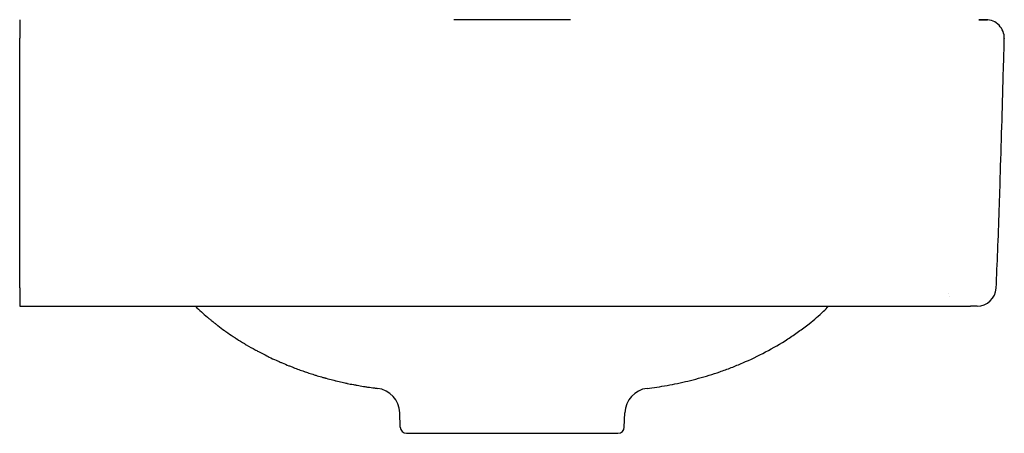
# Model space of a CAD drawing. Header units: millimetres. Extents: x -2 to 310, y -19 to 850.
# Tile 2 of 2: x 0 to 310, y 720 to 850. Entities that reach past the tile are written whole.
import ezdxf

# ---------------------------------------------------------------- set-up
doc = ezdxf.new("R2010")
doc.units = ezdxf.units.MM
doc.layers.add('GEB-KONTUR-A', color=5, linetype='CONTINUOUS')

msp = doc.modelspace()

# ---------------------------------------------------------------- linework, layer by layer
at = {"layer": 'GEB-KONTUR-A', "ltscale": 25}
for p, q in [((0, 850.07), (0, 844.27)), ((0, 844.07), (0, 844.27)), ((0, 765.83), (0, 844.07)), ((309.84, 844.12), (309.84, 844.07)), ((0, 765.83), (0, 760)), ((307.28, 765.72), (307.28, 765.72)), ((292.2, 764.07), (292.2, 764.07)), ((292.49, 762.96), (292.49, 762.96)), ((292.49, 762.96), (292.49, 762.96)), ((0, 760), (299.18, 760)), ((301.29, 760), (299.18, 760)), ((301.29, 760), (301.29, 760)), ((119.74, 722), (119.58, 726.53)), ((190.26, 722), (190.42, 726.53)), ((124.2, 720.07), (127.81, 720.07)), ((127.81, 720.07), (131.19, 720.07)), ((131.19, 720.07), (185.92, 720.07))]:
    msp.add_line(p, q, dxfattribs=at)
for centre, radius, start, end in [((304.05, 844.27), 5.8, 358.5, 90), ((301.29, 766), 6, 270, 357.2802), ((301.29, 766), 6, 270, 357.2805), ((242.84, 769.46), 15, 312.5636, 320.8939), ((111.59, 726.25), 8, 1.9999, 83.0381), ((198.41, 726.25), 8, 96.9279, 178.0001), ((121.74, 722.07), 2, 182, 270), ((188.26, 722.07), 2, 270, 358)]:
    msp.add_arc(centre, radius, start, end, dxfattribs=at)
for points, knots in [([(173.35, 850.07), (173.35, 850.07), (173.35, 850.07), (173.35, 850.07), (173.35, 850.07), (172.83, 850.07), (171.96, 850.07), (171.85, 850.07), (171.74, 850.07), (171.63, 850.07), (170.72, 850.07), (169.56, 850.07), (168.31, 850.07), (168.21, 850.07), (168.1, 850.07), (167.99, 850.07), (166.1, 850.07), (164.03, 850.07), (162.03, 850.07), (159.57, 850.07), (157.19, 850.07), (155.03, 850.07), (155.02, 850.07), (155.01, 850.07), (155, 850.07), (153.64, 850.07), (152.29, 850.07), (150.96, 850.07), (149.88, 850.07), (148.88, 850.07), (147.97, 850.07), (147.86, 850.07), (147.75, 850.07), (147.64, 850.07), (147.31, 850.07), (146.99, 850.07), (146.67, 850.07), (146.56, 850.07), (146.46, 850.07), (146.35, 850.07), (146.25, 850.07), (146.14, 850.07), (146.03, 850.07), (145.93, 850.07), (145.82, 850.07), (145.72, 850.07), (145.68, 850.07), (145.64, 850.07), (145.6, 850.07), (144.44, 850.07), (143.18, 850.07), (142.01, 850.07), (140.41, 850.07), (138.99, 850.07), (138.04, 850.07), (137.18, 850.07), (136.7, 850.07), (136.66, 850.07), (136.66, 850.07), (136.66, 850.07), (136.66, 850.07)], [-1.98075, -1.98075, -1.98075, -1.98075, -1.980749, -1.980749, -1.980749, -1.608508, -1.608508, -1.608508, -1.563933, -1.563933, -1.563933, -1.207774, -1.207774, -1.207774, -1.177583, -1.177583, -1.177583, -0.647592, -0.647592, -0.647592, 0, 0, 0, 0.003264, 0.003264, 0.003264, 0.410195, 0.410195, 0.410195, 0.743985, 0.743985, 0.743985, 0.785896, 0.785896, 0.785896, 0.913764, 0.913764, 0.913764, 0.956117, 0.956117, 0.956117, 0.998039, 0.998039, 0.998039, 1.039103, 1.039103, 1.039103, 1.05452, 1.05452, 1.05452, 1.492094, 1.492094, 1.492094, 2.090651, 2.090651, 2.090651, 2.630251, 2.630251, 2.630251, 2.656091, 2.656091, 2.656091, 2.656091]), ([(301.78, 850.07), (301.86, 850.07), (302, 850.07), (302.3, 850.07), (303.73, 850.07), (304.53, 850.07)], [10.491153, 10.491153, 10.491153, 10.491153, 11.938482, 11.938482, 13.564378, 13.564378, 13.564378, 13.564378]), ([(304.05, 850.07), (304.05, 850.07), (304.04, 850.07), (304.03, 850.07), (304.01, 850.07), (303.97, 850.07), (303.94, 850.07), (303.88, 850.07), (303.84, 850.07), (303.76, 850.07), (303.71, 850.07), (303.61, 850.07), (303.56, 850.07), (303.47, 850.07), (303.43, 850.07), (303.37, 850.07), (303.34, 850.07), (303.24, 850.07), (303.16, 850.07), (303.01, 850.07), (302.94, 850.07), (302.77, 850.07), (302.69, 850.07), (302.52, 850.07), (302.43, 850.07), (302.26, 850.07), (302.17, 850.07), (302, 850.07), (301.92, 850.07), (301.85, 850.07)], [0, 0, 0, 0, 0.065959, 0.065959, 0.144754, 0.144754, 0.223559, 0.223559, 0.30237, 0.30237, 0.381186, 0.381186, 0.460002, 0.460002, 0.5, 0.5, 0.538819, 0.538819, 0.617643, 0.617643, 0.696473, 0.696473, 0.775305, 0.775305, 0.854134, 0.854134, 0.932956, 0.932956, 1, 1, 1, 1]), ([(307.28, 765.72), (307.47, 769.61), (307.63, 773.51), (307.96, 781.7), (308.11, 785.99), (308.38, 794.21), (308.51, 798.14), (308.8, 807.53), (308.97, 812.99), (309.29, 823.88), (309.44, 829.29), (309.68, 837.83), (309.76, 840.95), (309.84, 844.07)], [0, 0, 0, 0, 0.1493654, 0.1493654, 0.3135622, 0.3135622, 0.4639637, 0.4639637, 0.6731996, 0.6731996, 0.8806598, 0.8806598, 1, 1, 1, 1]), ([(55.31, 760), (55.93, 759.4), (56.56, 758.81), (57.34, 758.11), (57.48, 757.98), (58.26, 757.28), (58.91, 756.72), (59.8, 755.96), (60.04, 755.77), (60.59, 755.31), (60.91, 755.06), (61.34, 754.72), (61.45, 754.63), (61.83, 754.33), (62.1, 754.12), (63.07, 753.38), (63.77, 752.85), (64.62, 752.24), (64.76, 752.14), (65.63, 751.52), (66.38, 751.01), (67.37, 750.35), (67.61, 750.19), (68, 749.93), (68.16, 749.83), (69.1, 749.23), (69.89, 748.74), (70.9, 748.13), (71.11, 748.01), (72.25, 747.33), (73.19, 746.8), (74.19, 746.25), (74.24, 746.23), (74.48, 746.1), (74.68, 745.99), (75.03, 745.8), (75.19, 745.72), (76.16, 745.21), (76.99, 744.79), (78.05, 744.27), (78.28, 744.16), (79.24, 743.69), (79.97, 743.35), (80.85, 742.95), (80.99, 742.89), (81.48, 742.67), (81.85, 742.51), (82.33, 742.3), (82.44, 742.25), (83.27, 741.9), (84, 741.6), (84.8, 741.27), (84.87, 741.25), (85.29, 741.08), (85.64, 740.94), (86.05, 740.78), (86.12, 740.75), (86.75, 740.51), (87.32, 740.3), (88.42, 739.89), (88.95, 739.71), (89.59, 739.48), (89.71, 739.44), (89.82, 739.4), (90.35, 739.22), (90.88, 739.04), (91.95, 738.69), (92.49, 738.52), (93.07, 738.34), (93.12, 738.33), (93.77, 738.13), (94.36, 737.95), (95.28, 737.68), (95.61, 737.59), (96.05, 737.47), (96.16, 737.44), (96.35, 737.39), (96.42, 737.37), (97.15, 737.17), (97.8, 736.99), (98.71, 736.76), (98.95, 736.7), (99.31, 736.61), (99.43, 736.58), (100.19, 736.4), (100.84, 736.25), (101.78, 736.04), (102.07, 735.97), (102.53, 735.87), (102.69, 735.84), (102.92, 735.79), (102.98, 735.77), (103.71, 735.62), (104.38, 735.49), (105.24, 735.32), (105.44, 735.29), (105.82, 735.22), (105.99, 735.18), (106.85, 735.03), (107.53, 734.91), (108.45, 734.77), (108.68, 734.73), (109.09, 734.67), (109.28, 734.64), (109.49, 734.61), (109.52, 734.6), (110.25, 734.49), (110.96, 734.39), (111.81, 734.29), (111.95, 734.27), (112.24, 734.23), (112.39, 734.21), (112.54, 734.19)], [0.1217971, 0.1217971, 0.1217971, 0.1217971, 0.1573824, 0.1573824, 0.1651607, 0.1651607, 0.2006138, 0.2006138, 0.213378, 0.213378, 0.2299776, 0.2299776, 0.2360784, 0.2360784, 0.25, 0.25, 0.2862614, 0.2862614, 0.2931972, 0.2931972, 0.3304993, 0.3304993, 0.3424209, 0.3424209, 0.3499095, 0.3499095, 0.3884854, 0.3884854, 0.3984899, 0.3984899, 0.4431402, 0.4431402, 0.4455028, 0.4455028, 0.4545184, 0.4545184, 0.4618844, 0.4618844, 0.5, 0.5, 0.5105607, 0.5105607, 0.5441301, 0.5441301, 0.5503377, 0.5503377, 0.5668001, 0.5668001, 0.5719329, 0.5719329, 0.6044383, 0.6044383, 0.6077195, 0.6077195, 0.6232449, 0.6232449, 0.6262469, 0.6262469, 0.6515149, 0.6515149, 0.67475, 0.67475, 0.6798009, 0.6798009, 0.6798009, 0.7030776, 0.7030776, 0.7263502, 0.7263502, 0.7284891, 0.7284891, 0.7540623, 0.7540623, 0.7681213, 0.7681213, 0.7728564, 0.7728564, 0.7760067, 0.7760067, 0.8039361, 0.8039361, 0.8141922, 0.8141922, 0.8192664, 0.8192664, 0.8464099, 0.8464099, 0.8587261, 0.8587261, 0.8655281, 0.8655281, 0.8682906, 0.8682906, 0.8960639, 0.8960639, 0.9043911, 0.9043911, 0.9115912, 0.9115912, 0.9401245, 0.9401245, 0.9496055, 0.9496055, 0.9574076, 0.9574076, 0.9584295, 0.9584295, 0.9879438, 0.9879438, 0.9936823, 0.9936823, 0.9999998, 0.9999998, 0.9999998, 0.9999998]), ([(197.46, 734.19), (198.47, 734.31), (201.65, 734.74), (207.01, 735.69), (212.49, 737.01), (216.93, 738.29), (220.37, 739.41), (223.91, 740.7), (228.75, 742.66), (234.75, 745.52), (240.61, 748.93), (245.14, 752), (248.94, 754.86), (251.52, 757.06), (252.99, 758.41)], [0.0000002, 0.0000002, 0.0000002, 0.0000002, 0.0545262, 0.1715187, 0.2885113, 0.3470075, 0.4055038, 0.4684771, 0.5314505, 0.6573972, 0.7833439, 0.8463172, 0.9092906, 1, 1, 1, 1]), ([(121.74, 720.07), (121.74, 720.07), (121.76, 720.07), (121.82, 720.07), (121.87, 720.07), (121.99, 720.07), (122.07, 720.07), (122.25, 720.07), (122.36, 720.07), (122.61, 720.07), (122.75, 720.07), (123.06, 720.07), (123.23, 720.07), (123.6, 720.07), (123.79, 720.07), (124.07, 720.07), (124.14, 720.07), (124.2, 720.07)], [0, 0, 0, 0, 0.0168543, 0.0168543, 0.0337157, 0.0337157, 0.0505855, 0.0505855, 0.0674647, 0.0674647, 0.0843613, 0.0843613, 0.101268, 0.101268, 0.118192, 0.118192, 0.1232613, 0.1232613, 0.1232613, 0.1232613]), ([(185.92, 720.07), (186.07, 720.07), (186.21, 720.07), (186.54, 720.07), (186.72, 720.07), (187.05, 720.07), (187.2, 720.07), (187.47, 720.07), (187.59, 720.07), (187.8, 720.07), (187.89, 720.07), (188.04, 720.07), (188.1, 720.07), (188.2, 720.07), (188.23, 720.07), (188.25, 720.07), (188.26, 720.07), (188.26, 720.07)], [0.8799492, 0.8799492, 0.8799492, 0.8799492, 0.8915571, 0.8915571, 0.9081014, 0.9081014, 0.9246342, 0.9246342, 0.9411571, 0.9411571, 0.9576689, 0.9576689, 0.9741743, 0.9741743, 0.9906736, 0.9906736, 1, 1, 1, 1])]:
    msp.add_open_spline(points, degree=3, knots=knots, dxfattribs=at)

doc.saveas('drawing.dxf')
